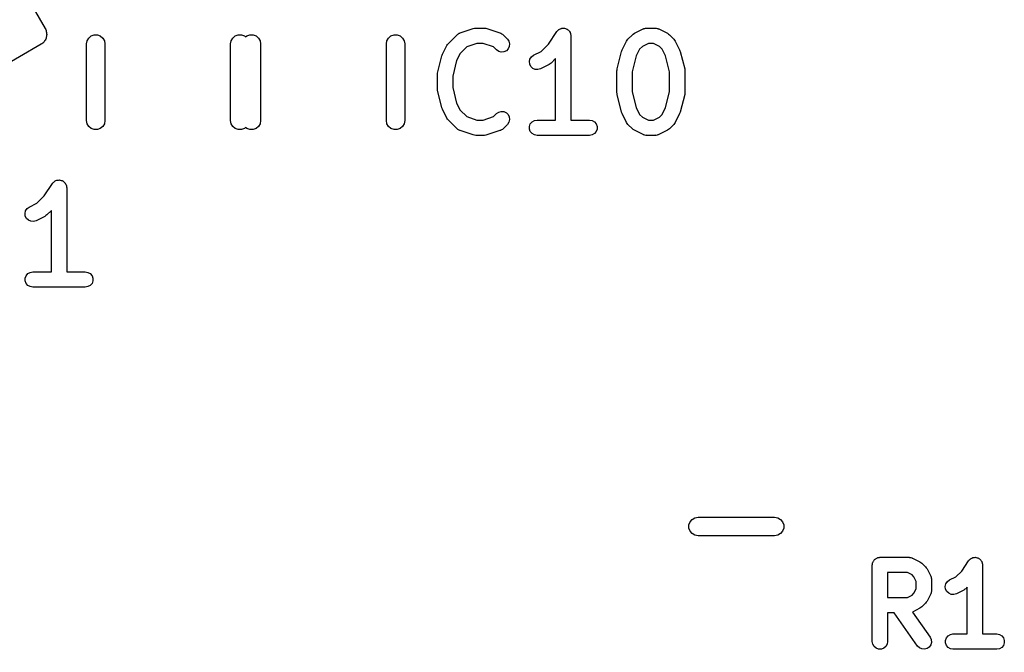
# Model space of a CAD drawing. Extents: x 83.4 to 168.1, y -157.3 to -85.4.
# Tile 50 of 60: x 134.6 to 141, y -102.6 to -98.4. Entities that reach past the tile are written whole.
import ezdxf

# ---------------------------------------------------------------- set-up
doc = ezdxf.new("R2010")
doc.units = 0
doc.header["$MEASUREMENT"] = 0
doc.layers.add('BLACK', color=7, linetype='CONTINUOUS')

msp = doc.modelspace()

# ---------------------------------------------------------------- linework, layer by layer
at = {"layer": 'Black'}
for p, q in [((127.181, -85.4222), (134.731, -98.4991)), ((134.731, -98.4991), (134.734, -98.5053)), ((134.734, -98.5053), (134.737, -98.511)), ((134.737, -98.511), (134.738, -98.5175)), ((134.738, -98.5175), (134.74, -98.5236)), ((134.74, -98.5236), (134.74, -98.5302)), ((137.437, -98.527), (137.523, -98.4985)), ((137.523, -98.4985), (137.531, -98.4973)), ((137.531, -98.4973), (137.539, -98.4959)), ((137.539, -98.4959), (137.596, -98.4959)), ((137.596, -98.4959), (137.604, -98.4973)), ((137.604, -98.4973), (137.612, -98.4985)), ((137.612, -98.4985), (137.697, -98.527)), ((138.014, -98.5998), (138.069, -98.5182)), ((138.069, -98.5182), (138.07, -98.5162)), ((138.07, -98.5162), (138.072, -98.5138)), ((138.072, -98.5138), (138.076, -98.5099)), ((138.076, -98.5099), (138.081, -98.5056)), ((138.081, -98.5056), (138.083, -98.5044)), ((138.083, -98.5044), (138.085, -98.5026)), ((138.085, -98.5026), (138.091, -98.5006)), ((138.091, -98.5006), (138.096, -98.4979)), ((138.096, -98.4979), (138.099, -98.4976)), ((138.099, -98.4976), (138.101, -98.4967)), ((138.101, -98.4967), (138.107, -98.4967)), ((138.107, -98.4967), (138.113, -98.496)), ((138.113, -98.496), (138.116, -98.4967)), ((138.116, -98.4967), (138.119, -98.4967)), ((138.119, -98.4967), (138.124, -98.4987)), ((138.124, -98.4987), (138.13, -98.5001)), ((138.13, -98.5001), (138.133, -98.5017)), ((138.133, -98.5017), (138.135, -98.5026)), ((138.135, -98.5026), (138.14, -98.5064)), ((138.14, -98.5064), (138.145, -98.5098)), ((138.145, -98.5098), (138.146, -98.512)), ((138.146, -98.512), (138.148, -98.5138)), ((138.148, -98.5138), (138.151, -98.5189)), ((138.151, -98.5189), (138.155, -98.5238)), ((138.574, -98.5298), (138.631, -98.5012)), ((138.631, -98.5012), (138.633, -98.5004)), ((138.633, -98.5004), (138.636, -98.4989)), ((138.636, -98.4989), (138.642, -98.4979)), ((138.642, -98.4979), (138.647, -98.4962)), ((138.647, -98.4962), (138.65, -98.4964)), ((138.65, -98.4964), (138.653, -98.4959)), ((138.653, -98.4959), (138.71, -98.4959)), ((138.71, -98.4959), (138.713, -98.4964)), ((138.713, -98.4964), (138.716, -98.4962)), ((138.716, -98.4962), (138.722, -98.4979)), ((138.722, -98.4979), (138.727, -98.4989)), ((138.727, -98.4989), (138.73, -98.5004)), ((138.73, -98.5004), (138.733, -98.5012)), ((138.733, -98.5012), (138.79, -98.5298)), ((134.724, -98.5849), (134.719, -98.5891)), ((134.727, -98.5792), (134.724, -98.5849)), ((134.731, -98.5741), (134.727, -98.5792)), ((134.734, -98.568), (134.731, -98.5741)), ((134.737, -98.5623), (134.734, -98.568)), ((134.738, -98.5558), (134.737, -98.5623)), ((134.74, -98.5497), (134.738, -98.5558)), ((134.74, -98.5302), (134.741, -98.5366)), ((134.741, -98.5366), (134.74, -98.5431)), ((134.74, -98.5431), (134.74, -98.5497)), ((135, -98.5991), (135.004, -98.5786)), ((135.004, -98.5786), (135.015, -98.5605)), ((135.015, -98.5605), (135.03, -98.5471)), ((135.03, -98.5471), (135.05, -98.54)), ((135.05, -98.54), (135.071, -98.54)), ((135.071, -98.54), (135.09, -98.5471)), ((135.09, -98.5471), (135.106, -98.5605)), ((135.106, -98.5605), (135.117, -98.5786)), ((135.117, -98.5786), (135.12, -98.5991)), ((135.94, -98.5991), (135.944, -98.5786)), ((135.944, -98.5786), (135.955, -98.5605)), ((135.955, -98.5605), (135.97, -98.5471)), ((135.97, -98.5471), (135.99, -98.54)), ((135.99, -98.54), (136.011, -98.54)), ((136.011, -98.54), (136.03, -98.5471)), ((136.03, -98.5471), (136.038, -98.5538)), ((136.038, -98.5538), (136.046, -98.5471)), ((136.046, -98.5471), (136.066, -98.54)), ((136.066, -98.54), (136.087, -98.54)), ((136.087, -98.54), (136.106, -98.5471)), ((136.106, -98.5471), (136.122, -98.5605)), ((136.122, -98.5605), (136.133, -98.5786)), ((136.133, -98.5786), (136.136, -98.5991)), ((136.956, -98.5991), (136.96, -98.5786)), ((136.96, -98.5786), (136.971, -98.5605)), ((136.971, -98.5605), (136.986, -98.5471)), ((136.986, -98.5471), (137.006, -98.54)), ((137.006, -98.54), (137.027, -98.54)), ((137.027, -98.54), (137.046, -98.5471)), ((137.046, -98.5471), (137.062, -98.5605)), ((137.062, -98.5605), (137.073, -98.5786)), ((137.073, -98.5786), (137.076, -98.5991)), ((137.361, -98.5963), (137.418, -98.5391)), ((137.418, -98.5391), (137.42, -98.5375)), ((137.42, -98.5375), (137.422, -98.5353)), ((137.422, -98.5353), (137.427, -98.5325)), ((137.427, -98.5325), (137.432, -98.5292)), ((137.432, -98.5292), (137.435, -98.5284)), ((137.435, -98.5284), (137.437, -98.527)), ((137.697, -98.527), (137.7, -98.5284)), ((137.7, -98.5284), (137.703, -98.5292)), ((137.703, -98.5292), (137.708, -98.5325)), ((137.708, -98.5325), (137.713, -98.5353)), ((137.713, -98.5353), (137.715, -98.5375)), ((137.715, -98.5375), (137.717, -98.5391)), ((137.717, -98.5391), (137.746, -98.5677)), ((137.746, -98.5677), (137.755, -98.5819)), ((137.755, -98.5819), (137.76, -98.5987)), ((138.155, -98.5238), (138.156, -98.5264)), ((138.156, -98.5264), (138.157, -98.5288)), ((138.157, -98.5288), (138.158, -98.5347)), ((138.158, -98.5347), (138.16, -98.5404)), ((138.16, -98.5404), (138.16, -98.5432)), ((138.16, -98.5432), (138.16, -98.5459)), ((138.16, -98.5459), (138.16, -99.0959)), ((138.494, -98.6378), (138.523, -98.5807)), ((138.523, -98.5807), (138.527, -98.5743)), ((138.527, -98.5743), (138.532, -98.5677)), ((138.532, -98.5677), (138.561, -98.5391)), ((138.561, -98.5391), (138.567, -98.5345)), ((138.567, -98.5345), (138.574, -98.5298)), ((138.79, -98.5298), (138.796, -98.5345)), ((138.796, -98.5345), (138.803, -98.5391)), ((138.803, -98.5391), (138.831, -98.5677)), ((138.831, -98.5677), (138.836, -98.5743)), ((138.836, -98.5743), (138.841, -98.5807)), ((138.841, -98.5807), (138.869, -98.6378)), ((134.704, -98.6016), (123.272, -105.202)), ((134.709, -98.5974), (134.704, -98.6016)), ((134.715, -98.5941), (134.709, -98.5974)), ((134.719, -98.5891), (134.715, -98.5941)), ((135, -99.0991), (135, -98.5991)), ((135.12, -98.5991), (135.12, -99.0991)), ((135.94, -99.0991), (135.94, -98.5991)), ((136.136, -98.5991), (136.136, -99.0991)), ((136.956, -99.0991), (136.956, -98.5991)), ((137.076, -98.5991), (137.076, -99.0991)), ((137.323, -98.6664), (137.351, -98.6093)), ((137.351, -98.6093), (137.356, -98.6028)), ((137.356, -98.6028), (137.361, -98.5963)), ((137.48, -98.6182), (137.437, -98.6612)), ((137.547, -98.5959), (137.48, -98.6182)), ((137.588, -98.5959), (137.547, -98.5959)), ((137.655, -98.6182), (137.588, -98.5959)), ((137.675, -98.6384), (137.655, -98.6182)), ((137.689, -98.6484), (137.675, -98.6384)), ((137.706, -98.6529), (137.689, -98.6484)), ((137.723, -98.6514), (137.706, -98.6529)), ((137.739, -98.644), (137.723, -98.6514)), ((137.751, -98.6317), (137.739, -98.644)), ((137.758, -98.616), (137.751, -98.6317)), ((137.76, -98.5987), (137.758, -98.616)), ((137.916, -98.6726), (137.966, -98.6477)), ((137.966, -98.6477), (138.014, -98.5998)), ((138.462, -98.7624), (138.49, -98.6481)), ((138.49, -98.6481), (138.492, -98.6431)), ((138.492, -98.6431), (138.494, -98.6378)), ((138.608, -98.6327), (138.586, -98.6776)), ((138.626, -98.6156), (138.608, -98.6327)), ((138.665, -98.5959), (138.626, -98.6156)), ((138.698, -98.5959), (138.665, -98.5959)), ((138.738, -98.6156), (138.698, -98.5959)), ((138.755, -98.6327), (138.738, -98.6156)), ((138.777, -98.6776), (138.755, -98.6327)), ((138.869, -98.6378), (138.871, -98.6431)), ((138.871, -98.6431), (138.873, -98.6481)), ((138.873, -98.6481), (138.902, -98.7624)), ((137.29, -98.7909), (137.319, -98.6766)), ((137.319, -98.6766), (137.321, -98.6716)), ((137.321, -98.6716), (137.323, -98.6664)), ((137.414, -98.7062), (137.389, -98.8092)), ((137.437, -98.6612), (137.414, -98.7062)), ((137.889, -98.7143), (137.893, -98.6975)), ((137.891, -98.7316), (137.889, -98.7143)), ((137.893, -98.6975), (137.902, -98.683)), ((137.902, -98.683), (137.916, -98.6726)), ((138.06, -98.6952), (138.031, -98.7241)), ((138.06, -99.0959), (138.06, -98.6952)), ((138.586, -98.6776), (138.56, -98.7806)), ((138.803, -98.7806), (138.777, -98.6776)), ((137.899, -98.7471), (137.891, -98.7316)), ((137.911, -98.7591), (137.899, -98.7471)), ((137.927, -98.766), (137.911, -98.7591)), ((137.944, -98.767), (137.927, -98.766)), ((137.961, -98.7621), (137.944, -98.767)), ((138.018, -98.7335), (137.961, -98.7621)), ((138.025, -98.7287), (138.018, -98.7335)), ((138.031, -98.7241), (138.025, -98.7287)), ((138.46, -98.7745), (138.461, -98.7685)), ((138.46, -98.9173), (138.46, -98.7745)), ((138.461, -98.7685), (138.462, -98.7624)), ((138.56, -98.7806), (138.56, -98.9112)), ((138.803, -98.9112), (138.803, -98.7806)), ((138.902, -98.7624), (138.902, -98.7685)), ((138.902, -98.7685), (138.903, -98.7745)), ((138.903, -98.7745), (138.903, -98.9173)), ((137.289, -98.8031), (137.29, -98.797)), ((137.289, -98.8888), (137.289, -98.8031)), ((137.29, -98.797), (137.29, -98.7909)), ((137.389, -98.8092), (137.389, -98.8826)), ((137.29, -98.8948), (137.289, -98.8888)), ((137.29, -98.9009), (137.29, -98.8948)), ((137.319, -99.0152), (137.29, -98.9009)), ((137.389, -98.8826), (137.414, -98.9856)), ((138.461, -98.9234), (138.46, -98.9173)), ((138.462, -98.9295), (138.461, -98.9234)), ((138.49, -99.0438), (138.462, -98.9295)), ((138.56, -98.9112), (138.586, -99.0142)), ((138.777, -99.0142), (138.803, -98.9112)), ((138.902, -98.9295), (138.873, -99.0438)), ((138.903, -98.9173), (138.902, -98.9234)), ((138.902, -98.9234), (138.902, -98.9295)), ((137.321, -99.0202), (137.319, -99.0152)), ((137.323, -99.0254), (137.321, -99.0202)), ((137.351, -99.0826), (137.323, -99.0254)), ((137.414, -98.9856), (137.437, -99.0306)), ((137.437, -99.0306), (137.48, -99.0736)), ((138.586, -99.0142), (138.608, -99.0592)), ((138.755, -99.0592), (138.777, -99.0142)), ((135.004, -99.1196), (135, -99.0991)), ((135.12, -99.0991), (135.117, -99.1196)), ((135.944, -99.1196), (135.94, -99.0991)), ((136.136, -99.0991), (136.133, -99.1196)), ((136.96, -99.1196), (136.956, -99.0991)), ((137.076, -99.0991), (137.073, -99.1196)), ((137.356, -99.089), (137.351, -99.0826)), ((137.361, -99.0956), (137.356, -99.089)), ((137.418, -99.1527), (137.361, -99.0956)), ((137.48, -99.0736), (137.547, -99.0959)), ((137.547, -99.0959), (137.588, -99.0959)), ((137.588, -99.0959), (137.655, -99.0736)), ((137.655, -99.0736), (137.675, -99.0534)), ((137.675, -99.0534), (137.689, -99.0435)), ((137.689, -99.0435), (137.706, -99.039)), ((137.706, -99.039), (137.723, -99.0405)), ((137.723, -99.0405), (137.739, -99.0478)), ((137.739, -99.0478), (137.751, -99.0601)), ((137.751, -99.0601), (137.758, -99.0758)), ((137.76, -99.0931), (137.755, -99.1099)), ((137.758, -99.0758), (137.76, -99.0931)), ((137.907, -99.1076), (137.922, -99.0989)), ((137.922, -99.0989), (137.939, -99.0959)), ((137.939, -99.0959), (138.06, -99.0959)), ((138.16, -99.0959), (138.282, -99.0959)), ((138.282, -99.0959), (138.299, -99.0989)), ((138.299, -99.0989), (138.314, -99.1076)), ((138.492, -99.0487), (138.49, -99.0438)), ((138.494, -99.054), (138.492, -99.0487)), ((138.523, -99.1111), (138.494, -99.054)), ((138.608, -99.0592), (138.626, -99.0762)), ((138.626, -99.0762), (138.665, -99.0959)), ((138.665, -99.0959), (138.698, -99.0959)), ((138.698, -99.0959), (138.738, -99.0762)), ((138.738, -99.0762), (138.755, -99.0592)), ((138.869, -99.054), (138.841, -99.1111)), ((138.871, -99.0487), (138.869, -99.054)), ((138.873, -99.0438), (138.871, -99.0487)), ((135.015, -99.1377), (135.004, -99.1196)), ((135.03, -99.151), (135.015, -99.1377)), ((135.05, -99.1582), (135.03, -99.151)), ((135.071, -99.1582), (135.05, -99.1582)), ((135.09, -99.151), (135.071, -99.1582)), ((135.106, -99.1377), (135.09, -99.151)), ((135.117, -99.1196), (135.106, -99.1377)), ((135.955, -99.1377), (135.944, -99.1196)), ((135.97, -99.151), (135.955, -99.1377)), ((135.99, -99.1582), (135.97, -99.151)), ((136.011, -99.1582), (135.99, -99.1582)), ((136.03, -99.151), (136.011, -99.1582)), ((136.038, -99.1443), (136.03, -99.151)), ((136.046, -99.151), (136.038, -99.1443)), ((136.066, -99.1582), (136.046, -99.151)), ((136.087, -99.1582), (136.066, -99.1582)), ((136.106, -99.151), (136.087, -99.1582)), ((136.122, -99.1377), (136.106, -99.151)), ((136.133, -99.1196), (136.122, -99.1377)), ((136.971, -99.1377), (136.96, -99.1196)), ((136.986, -99.151), (136.971, -99.1377)), ((137.006, -99.1582), (136.986, -99.151)), ((137.027, -99.1582), (137.006, -99.1582)), ((137.046, -99.151), (137.027, -99.1582)), ((137.062, -99.1377), (137.046, -99.151)), ((137.073, -99.1196), (137.062, -99.1377)), ((137.42, -99.1543), (137.418, -99.1527)), ((137.422, -99.1565), (137.42, -99.1543)), ((137.427, -99.1593), (137.422, -99.1565)), ((137.432, -99.1627), (137.427, -99.1593)), ((137.435, -99.1634), (137.432, -99.1627)), ((137.437, -99.1648), (137.435, -99.1634)), ((137.523, -99.1933), (137.437, -99.1648)), ((137.697, -99.1648), (137.612, -99.1933)), ((137.7, -99.1634), (137.697, -99.1648)), ((137.703, -99.1627), (137.7, -99.1634)), ((137.708, -99.1593), (137.703, -99.1627)), ((137.713, -99.1565), (137.708, -99.1593)), ((137.715, -99.1543), (137.713, -99.1565)), ((137.717, -99.1527), (137.715, -99.1543)), ((137.746, -99.1241), (137.717, -99.1527)), ((137.755, -99.1099), (137.746, -99.1241)), ((137.89, -99.1372), (137.895, -99.1209)), ((137.89, -99.1546), (137.89, -99.1372)), ((137.895, -99.1709), (137.89, -99.1546)), ((137.895, -99.1209), (137.907, -99.1076)), ((138.314, -99.1076), (138.325, -99.1209)), ((138.325, -99.1209), (138.331, -99.1372)), ((138.331, -99.1546), (138.325, -99.1709)), ((138.331, -99.1372), (138.331, -99.1546)), ((138.527, -99.1176), (138.523, -99.1111)), ((138.532, -99.1241), (138.527, -99.1176)), ((138.561, -99.1527), (138.532, -99.1241)), ((138.567, -99.1573), (138.561, -99.1527)), ((138.574, -99.1621), (138.567, -99.1573)), ((138.631, -99.1906), (138.574, -99.1621)), ((138.79, -99.1621), (138.733, -99.1906)), ((138.796, -99.1573), (138.79, -99.1621)), ((138.803, -99.1527), (138.796, -99.1573)), ((138.831, -99.1241), (138.803, -99.1527)), ((138.836, -99.1176), (138.831, -99.1241)), ((138.841, -99.1111), (138.836, -99.1176)), ((137.531, -99.1945), (137.523, -99.1933)), ((137.539, -99.1959), (137.531, -99.1945)), ((137.596, -99.1959), (137.539, -99.1959)), ((137.604, -99.1945), (137.596, -99.1959)), ((137.612, -99.1933), (137.604, -99.1945)), ((137.907, -99.1842), (137.895, -99.1709)), ((137.922, -99.1929), (137.907, -99.1842)), ((137.939, -99.1959), (137.922, -99.1929)), ((138.282, -99.1959), (137.939, -99.1959)), ((138.299, -99.1929), (138.282, -99.1959)), ((138.314, -99.1842), (138.299, -99.1929)), ((138.325, -99.1709), (138.314, -99.1842)), ((138.633, -99.1915), (138.631, -99.1906)), ((138.636, -99.1929), (138.633, -99.1915)), ((138.642, -99.1939), (138.636, -99.1929)), ((138.647, -99.1956), (138.642, -99.1939)), ((138.65, -99.1954), (138.647, -99.1956)), ((138.653, -99.1959), (138.65, -99.1954)), ((138.71, -99.1959), (138.653, -99.1959)), ((138.713, -99.1954), (138.71, -99.1959)), ((138.716, -99.1956), (138.713, -99.1954)), ((138.722, -99.1939), (138.716, -99.1956)), ((138.727, -99.1929), (138.722, -99.1939)), ((138.73, -99.1915), (138.727, -99.1929)), ((138.733, -99.1906), (138.73, -99.1915)), ((134.818, -99.4873), (134.824, -99.4866)), ((134.824, -99.4866), (134.827, -99.4873)), ((134.725, -99.5904), (134.779, -99.5088)), ((134.779, -99.5088), (134.781, -99.5068)), ((134.781, -99.5068), (134.782, -99.5044)), ((134.782, -99.5044), (134.787, -99.5005)), ((134.787, -99.5005), (134.791, -99.4962)), ((134.791, -99.4962), (134.794, -99.495)), ((134.794, -99.495), (134.796, -99.4932)), ((134.796, -99.4932), (134.801, -99.4912)), ((134.801, -99.4912), (134.807, -99.4885)), ((134.807, -99.4885), (134.81, -99.4882)), ((134.81, -99.4882), (134.812, -99.4873)), ((134.812, -99.4873), (134.818, -99.4873)), ((134.827, -99.4873), (134.829, -99.4873)), ((134.829, -99.4873), (134.835, -99.4893)), ((134.835, -99.4893), (134.841, -99.4907)), ((134.841, -99.4907), (134.843, -99.4923)), ((134.843, -99.4923), (134.846, -99.4932)), ((134.846, -99.4932), (134.85, -99.497)), ((134.85, -99.497), (134.855, -99.5004)), ((134.855, -99.5004), (134.857, -99.5026)), ((134.857, -99.5026), (134.859, -99.5044)), ((134.859, -99.5044), (134.862, -99.5095)), ((134.862, -99.5095), (134.866, -99.5144)), ((134.866, -99.5144), (134.866, -99.517)), ((134.866, -99.517), (134.868, -99.5194)), ((134.868, -99.5194), (134.869, -99.5253)), ((134.869, -99.5253), (134.87, -99.531)), ((134.87, -99.531), (134.87, -99.5338)), ((134.87, -99.5338), (134.871, -99.5365)), ((134.871, -99.5365), (134.871, -100.087)), ((134.677, -99.6383), (134.725, -99.5904)), ((134.603, -99.6881), (134.613, -99.6736)), ((134.613, -99.6736), (134.627, -99.6632)), ((134.627, -99.6632), (134.677, -99.6383)), ((134.599, -99.7049), (134.603, -99.6881)), ((134.601, -99.7222), (134.599, -99.7049)), ((134.609, -99.7377), (134.601, -99.7222)), ((134.622, -99.7497), (134.609, -99.7377)), ((134.729, -99.7241), (134.672, -99.7527)), ((134.735, -99.7193), (134.729, -99.7241)), ((134.742, -99.7147), (134.735, -99.7193)), ((134.771, -99.6858), (134.742, -99.7147)), ((134.771, -100.087), (134.771, -99.6858)), ((134.638, -99.7566), (134.622, -99.7497)), ((134.655, -99.7576), (134.638, -99.7566)), ((134.672, -99.7527), (134.655, -99.7576)), ((134.6, -100.128), (134.606, -100.112)), ((134.6, -100.145), (134.6, -100.128)), ((134.606, -100.112), (134.617, -100.098)), ((134.617, -100.098), (134.632, -100.09)), ((134.632, -100.09), (134.649, -100.087)), ((134.649, -100.087), (134.771, -100.087)), ((134.871, -100.087), (134.992, -100.087)), ((134.992, -100.087), (135.009, -100.09)), ((135.009, -100.09), (135.024, -100.098)), ((135.024, -100.098), (135.036, -100.112)), ((135.036, -100.112), (135.041, -100.128)), ((135.041, -100.128), (135.041, -100.145)), ((134.606, -100.162), (134.6, -100.145)), ((134.617, -100.175), (134.606, -100.162)), ((134.632, -100.183), (134.617, -100.175)), ((134.649, -100.187), (134.632, -100.183)), ((134.992, -100.187), (134.649, -100.187)), ((135.009, -100.183), (134.992, -100.187)), ((135.024, -100.175), (135.009, -100.183)), ((135.036, -100.162), (135.024, -100.175)), ((135.041, -100.145), (135.036, -100.162)), ((138.93, -101.738), (138.937, -101.718)), ((138.937, -101.718), (138.95, -101.702)), ((138.95, -101.702), (138.968, -101.692)), ((138.968, -101.692), (138.989, -101.688)), ((138.989, -101.688), (139.489, -101.688)), ((139.489, -101.688), (139.509, -101.692)), ((139.509, -101.692), (139.527, -101.702)), ((139.527, -101.702), (139.541, -101.718)), ((139.541, -101.718), (139.548, -101.738)), ((138.93, -101.759), (138.93, -101.738)), ((138.937, -101.778), (138.93, -101.759)), ((138.95, -101.794), (138.937, -101.778)), ((138.968, -101.804), (138.95, -101.794)), ((139.527, -101.794), (139.509, -101.804)), ((139.541, -101.778), (139.527, -101.794)), ((139.548, -101.759), (139.541, -101.778)), ((139.548, -101.738), (139.548, -101.759)), ((138.989, -101.808), (138.968, -101.804)), ((139.489, -101.808), (138.989, -101.808)), ((139.509, -101.804), (139.489, -101.808)), ((140.127, -101.991), (140.128, -101.986)), ((140.127, -101.995), (140.127, -101.991)), ((140.128, -101.986), (140.129, -101.982)), ((140.129, -101.982), (140.131, -101.978)), ((140.131, -101.978), (140.133, -101.974)), ((140.133, -101.974), (140.136, -101.971)), ((140.136, -101.971), (140.138, -101.967)), ((140.138, -101.967), (140.141, -101.964)), ((140.141, -101.964), (140.144, -101.961)), ((140.144, -101.961), (140.148, -101.959)), ((140.148, -101.959), (140.151, -101.956)), ((140.151, -101.956), (140.155, -101.954)), ((140.155, -101.954), (140.159, -101.952)), ((140.159, -101.952), (140.163, -101.951)), ((140.163, -101.951), (140.167, -101.95)), ((140.167, -101.95), (140.172, -101.95)), ((140.172, -101.95), (140.176, -101.949)), ((140.176, -101.949), (140.367, -101.949)), ((140.367, -101.949), (140.369, -101.95)), ((140.369, -101.95), (140.372, -101.95)), ((140.372, -101.95), (140.378, -101.951)), ((140.378, -101.951), (140.384, -101.952)), ((140.384, -101.952), (140.386, -101.954)), ((140.386, -101.954), (140.389, -101.954)), ((140.389, -101.954), (140.437, -101.978)), ((140.437, -101.978), (140.443, -101.983)), ((140.443, -101.983), (140.45, -101.988)), ((140.45, -101.988), (140.473, -102.011)), ((140.709, -102.039), (140.754, -101.971)), ((140.754, -101.971), (140.755, -101.969)), ((140.755, -101.969), (140.757, -101.967)), ((140.757, -101.967), (140.761, -101.963)), ((140.761, -101.963), (140.766, -101.959)), ((140.766, -101.959), (140.768, -101.958)), ((140.768, -101.958), (140.77, -101.956)), ((140.77, -101.956), (140.776, -101.954)), ((140.776, -101.954), (140.781, -101.951)), ((140.781, -101.951), (140.784, -101.951)), ((140.784, -101.951), (140.786, -101.95)), ((140.786, -101.95), (140.792, -101.95)), ((140.792, -101.95), (140.798, -101.949)), ((140.798, -101.949), (140.801, -101.95)), ((140.801, -101.95), (140.804, -101.95)), ((140.804, -101.95), (140.809, -101.952)), ((140.809, -101.952), (140.815, -101.953)), ((140.815, -101.953), (140.818, -101.955)), ((140.818, -101.955), (140.82, -101.956)), ((140.82, -101.956), (140.825, -101.96)), ((140.825, -101.96), (140.83, -101.963)), ((140.83, -101.963), (140.831, -101.965)), ((140.831, -101.965), (140.833, -101.967)), ((140.833, -101.967), (140.836, -101.972)), ((140.836, -101.972), (140.84, -101.977)), ((140.84, -101.977), (140.841, -101.98)), ((140.841, -101.98), (140.842, -101.982)), ((140.842, -101.982), (140.843, -101.988)), ((140.843, -101.988), (140.845, -101.994)), ((140.126, -101.999), (140.127, -101.995)), ((140.126, -102.499), (140.126, -101.999)), ((140.226, -102.049), (140.226, -102.211)), ((140.355, -102.049), (140.226, -102.049)), ((140.385, -102.064), (140.355, -102.049)), ((140.473, -102.011), (140.478, -102.018)), ((140.478, -102.018), (140.483, -102.024)), ((140.483, -102.024), (140.507, -102.072)), ((140.67, -102.077), (140.709, -102.039)), ((140.845, -101.994), (140.845, -101.996)), ((140.845, -101.996), (140.845, -101.999)), ((140.845, -101.999), (140.845, -102.449)), ((140.397, -102.076), (140.385, -102.064)), ((140.412, -102.106), (140.397, -102.076)), ((140.412, -102.154), (140.412, -102.106)), ((140.507, -102.072), (140.507, -102.075)), ((140.507, -102.075), (140.509, -102.077)), ((140.509, -102.077), (140.51, -102.083)), ((140.51, -102.083), (140.511, -102.089)), ((140.511, -102.089), (140.511, -102.092)), ((140.511, -102.092), (140.512, -102.094)), ((140.512, -102.094), (140.512, -102.166)), ((140.606, -102.122), (140.616, -102.108)), ((140.616, -102.108), (140.63, -102.097)), ((140.63, -102.097), (140.67, -102.077)), ((140.385, -102.196), (140.397, -102.184)), ((140.397, -102.184), (140.412, -102.154)), ((140.509, -102.183), (140.507, -102.185)), ((140.51, -102.177), (140.509, -102.183)), ((140.511, -102.172), (140.51, -102.177)), ((140.512, -102.166), (140.511, -102.169)), ((140.511, -102.169), (140.511, -102.172)), ((140.602, -102.139), (140.606, -102.122)), ((140.604, -102.156), (140.602, -102.139)), ((140.612, -102.172), (140.604, -102.156)), ((140.625, -102.184), (140.612, -102.172)), ((140.641, -102.191), (140.625, -102.184)), ((140.722, -102.163), (140.675, -102.187)), ((140.729, -102.158), (140.722, -102.163)), ((140.735, -102.154), (140.729, -102.158)), ((140.745, -102.144), (140.735, -102.154)), ((140.745, -102.449), (140.745, -102.144)), ((140.226, -102.211), (140.355, -102.211)), ((140.355, -102.211), (140.385, -102.196)), ((140.478, -102.242), (140.473, -102.249)), ((140.483, -102.236), (140.478, -102.242)), ((140.507, -102.188), (140.483, -102.236)), ((140.507, -102.185), (140.507, -102.188)), ((140.658, -102.192), (140.641, -102.191)), ((140.675, -102.187), (140.658, -102.192)), ((140.269, -102.311), (140.226, -102.311)), ((140.226, -102.311), (140.226, -102.499)), ((140.421, -102.528), (140.269, -102.311)), ((140.389, -102.306), (140.388, -102.306)), ((140.388, -102.306), (140.503, -102.471)), ((140.437, -102.282), (140.389, -102.306)), ((140.443, -102.277), (140.437, -102.282)), ((140.45, -102.273), (140.443, -102.277)), ((140.473, -102.249), (140.45, -102.273)), ((140.129, -102.516), (140.126, -102.499)), ((140.226, -102.499), (140.223, -102.516)), ((140.503, -102.471), (140.51, -102.486)), ((140.512, -102.504), (140.507, -102.52)), ((140.51, -102.486), (140.512, -102.504)), ((140.603, -102.491), (140.609, -102.474)), ((140.603, -102.508), (140.603, -102.491)), ((140.609, -102.474), (140.62, -102.461)), ((140.62, -102.461), (140.635, -102.452)), ((140.635, -102.452), (140.652, -102.449)), ((140.652, -102.449), (140.745, -102.449)), ((140.845, -102.449), (140.938, -102.449)), ((140.938, -102.449), (140.955, -102.452)), ((140.955, -102.452), (140.97, -102.461)), ((140.97, -102.461), (140.981, -102.474)), ((140.981, -102.474), (140.987, -102.491)), ((140.987, -102.491), (140.987, -102.508)), ((140.138, -102.531), (140.129, -102.516)), ((140.151, -102.542), (140.138, -102.531)), ((140.167, -102.548), (140.151, -102.542)), ((140.185, -102.548), (140.167, -102.548)), ((140.201, -102.542), (140.185, -102.548)), ((140.214, -102.531), (140.201, -102.542)), ((140.223, -102.516), (140.214, -102.531)), ((140.433, -102.54), (140.421, -102.528)), ((140.449, -102.547), (140.433, -102.54)), ((140.466, -102.549), (140.449, -102.547)), ((140.483, -102.545), (140.466, -102.549)), ((140.497, -102.535), (140.483, -102.545)), ((140.507, -102.52), (140.497, -102.535)), ((140.609, -102.524), (140.603, -102.508)), ((140.62, -102.537), (140.609, -102.524)), ((140.635, -102.546), (140.62, -102.537)), ((140.652, -102.549), (140.635, -102.546)), ((140.938, -102.549), (140.652, -102.549)), ((140.955, -102.546), (140.938, -102.549)), ((140.97, -102.537), (140.955, -102.546)), ((140.981, -102.524), (140.97, -102.537)), ((140.987, -102.508), (140.981, -102.524))]:
    msp.add_line(p, q, dxfattribs=at)

doc.saveas('drawing.dxf')
